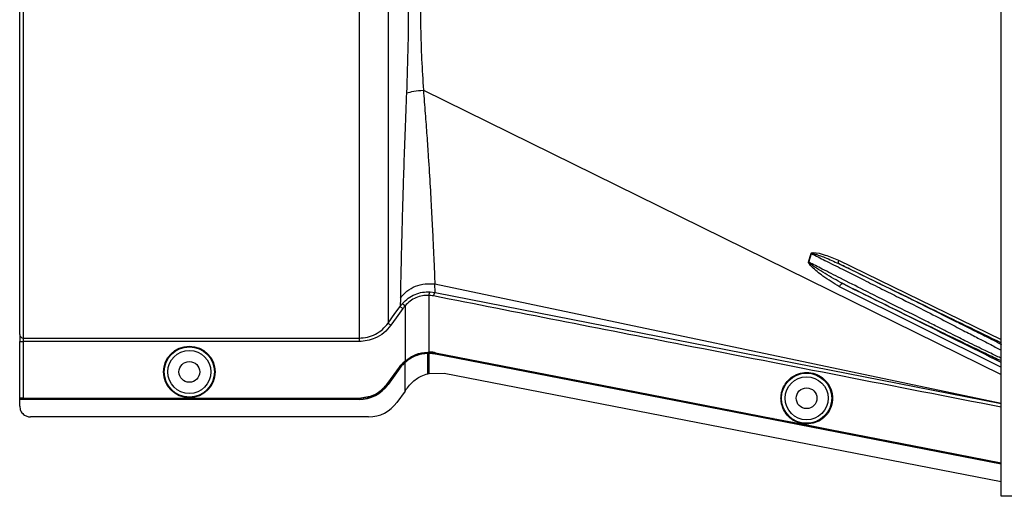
# Model space of a CAD drawing. Header units: inches. Extents: x -3977 to 448, y -4288 to 2176.
# Tile 1 of 206: x -3977 to -3840, y -3413 to -3347. Entities that reach past the tile are written whole.
import ezdxf

# ---------------------------------------------------------------- set-up
doc = ezdxf.new("R2010")
doc.units = ezdxf.units.IN
doc.header["$MEASUREMENT"] = 0

msp = doc.modelspace()

# ---------------------------------------------------------------- linework, layer by layer
at = {"color": 7, "linetype": 'Continuous', "lineweight": 25}
for p, q in [((-3840.214, -3413.474), (-3840.214, -3128.474)), ((-3838.414, -3413.474), (-3840.214, -3413.474))]:
    msp.add_line(p, q, dxfattribs=at)
at = {"color": 2, "linetype": 'Continuous', "lineweight": 25}
for p, q in [((-3977.415, -3390.833), (-3977.415, -3296.066)), ((-3976.915, -3295.616), (-3976.915, -3391.332)), ((-3920.98, -3356.655), (-3840.214, -3396.436)), ((-3867.107, -3380.723), (-3866.743, -3379.518)), ((-3862.942, -3380.457), (-3840.214, -3391.547)), ((-3919.335, -3384.956), (-3919.386, -3383.772)), ((-3919.386, -3383.772), (-3840.214, -3400.426)), ((-3840.145, -3395.455), (-3862.811, -3384.162)), ((-3924.197, -3385.737), (-3924.239, -3386.908)), ((-3920.216, -3385.368), (-3920.216, -3393.295)), ((-3920.044, -3384.87), (-3919.335, -3384.956)), ((-3919.335, -3384.956), (-3840.214, -3400.468)), ((-3923.911, -3386.499), (-3923.538, -3386.831)), ((-3923.538, -3386.831), (-3923.538, -3394.535)), ((-3977.415, -3390.833), (-3977.415, -3391.831)), ((-3976.915, -3391.332), (-3929.977, -3391.332)), ((-3976.915, -3391.332), (-3976.915, -3391.831)), ((-3977.415, -3391.831), (-3976.915, -3391.831)), ((-3977.415, -3399.738), (-3977.415, -3391.831)), ((-3929.977, -3391.831), (-3976.915, -3391.831)), ((-3976.915, -3391.831), (-3976.915, -3399.729)), ((-3920.376, -3393.297), (-3920.374, -3393.341)), ((-3920.375, -3395.92), (-3920.375, -3393.491)), ((-3920.374, -3393.341), (-3920.374, -3393.46)), ((-3920.216, -3393.49), (-3920.216, -3395.95)), ((-3919.276, -3393.388), (-3919.284, -3393.432)), ((-3919.284, -3393.582), (-3919.278, -3393.551)), ((-3925.954, -3397.668), (-3924.313, -3395.387)), ((-3924.302, -3395.544), (-3925.943, -3397.825)), ((-3924.277, -3395.412), (-3925.918, -3397.693)), ((-3924.277, -3395.562), (-3925.918, -3397.843)), ((-3924.313, -3395.387), (-3924.277, -3395.412)), ((-3924.277, -3395.562), (-3924.302, -3395.544)), ((-3923.567, -3394.56), (-3923.538, -3394.593)), ((-3923.559, -3394.72), (-3923.538, -3394.743)), ((-3923.538, -3394.702), (-3923.538, -3394.593)), ((-3923.538, -3398.746), (-3923.538, -3394.743)), ((-3920.375, -3396.331), (-3920.375, -3395.92)), ((-3920.216, -3395.95), (-3920.216, -3396.292)), ((-3920.196, -3396.287), (-3918.066, -3396.257)), ((-3918.066, -3396.257), (-3840.214, -3411.407)), ((-3925.918, -3397.693), (-3925.954, -3397.668)), ((-3925.943, -3397.825), (-3925.918, -3397.843)), ((-3923.538, -3398.746), (-3924.677, -3400.329)), ((-3977.415, -3399.738), (-3977.415, -3399.773)), ((-3977.415, -3399.893), (-3977.415, -3399.773)), ((-3929.977, -3399.773), (-3977.415, -3399.773)), ((-3929.977, -3399.893), (-3977.415, -3399.893)), ((-3977.415, -3399.923), (-3977.415, -3399.893)), ((-3929.977, -3399.923), (-3977.415, -3399.923)), ((-3977.415, -3400.863), (-3977.415, -3399.923)), ((-3976.915, -3399.729), (-3929.977, -3399.729)), ((-3929.977, -3399.729), (-3929.977, -3399.773)), ((-3929.977, -3399.923), (-3929.977, -3399.893)), ((-3928.647, -3402.363), (-3975.915, -3402.363)), ((-3872.107, -3402.565), (-3872.116, -3402.608)), ((-3864.119, -3404.12), (-3864.127, -3404.163))]:
    msp.add_line(p, q, dxfattribs=at)
at = {"color": 2, "linetype": 'Continuous', "lineweight": 25, "flags": 128}
for points in [[(-3862.942, -3380.457), (-3862.97, -3380.536), (-3862.99, -3380.613), (-3863.002, -3380.686), (-3863.005, -3380.752), (-3863, -3380.809), (-3862.986, -3380.857), (-3862.964, -3380.893), (-3862.934, -3380.917)], [(-3862.811, -3384.162), (-3862.766, -3384.064), (-3862.712, -3383.97), (-3862.652, -3383.887), (-3862.589, -3383.817), (-3862.525, -3383.763), (-3862.465, -3383.73), (-3862.41, -3383.717), (-3862.363, -3383.726)], [(-3925.918, -3389.247), (-3924.963, -3387.917), (-3924.239, -3386.908)], [(-3923.833, -3387.2), (-3924.774, -3388.51), (-3925.512, -3389.539)], [(-3920.216, -3393.459), (-3920.305, -3393.46), (-3920.375, -3393.46)], [(-3920.375, -3393.46), (-3920.375, -3393.478), (-3920.374, -3393.491)], [(-3920.216, -3393.49), (-3920.216, -3393.472), (-3920.216, -3393.459)], [(-3919.284, -3393.432), (-3892.87, -3398.57), (-3872.116, -3402.608)], [(-3840.214, -3408.969), (-3884.469, -3400.354), (-3919.284, -3393.582)], [(-3840.214, -3408.937), (-3884.476, -3400.322), (-3919.278, -3393.551)], [(-3919.276, -3393.388), (-3892.862, -3398.526), (-3872.107, -3402.565)], [(-3920.196, -3396.287), (-3920.207, -3396.29), (-3920.216, -3396.292)], [(-3872.116, -3402.608), (-3867.642, -3403.479), (-3864.127, -3404.163)], [(-3872.107, -3402.565), (-3867.634, -3403.436), (-3864.119, -3404.12)], [(-3864.127, -3404.163), (-3850.719, -3406.773), (-3840.214, -3408.819)], [(-3864.119, -3404.12), (-3850.711, -3406.73), (-3840.214, -3408.774)]]:
    msp.add_lwpolyline(points, dxfattribs=at)
at = {"color": 2, "linetype": 'Continuous', "lineweight": 25}
for centre, radius in [((-3953.696, -3396.073), 3.605), ((-3953.696, -3396.073), 3.509), ((-3953.696, -3396.073), 3.012), ((-3953.696, -3396.073), 1.45), ((-3867.414, -3399.754), 3.509), ((-3867.414, -3399.754), 3.012), ((-3867.414, -3399.754), 1.45)]:
    msp.add_circle(centre, radius, dxfattribs=at)
for centre, radius, start, end in [((-3865.622, -3375.728), 3.952, 252.84395, 253.5205), ((-3866.032, -3378.064), 2.868, 247.2306, 247.97796), ((-3919.622, -3385.294), 0.599, 134.82521, 187.0422), ((-3976.916, -3390.833), 0.5, 180.05508, 270.05497), ((-3929.977, -3394.923), 4.969, 270, 324.26784), ((-3929.977, -3394.923), 5, 270, 324.26784), ((-3928.647, -3397.473), 4.89, 270, 324.26784)]:
    msp.add_arc(centre, radius, start, end, dxfattribs=at)
msp.add_ellipse((-3921.766, -3393.445), major_axis=(4.773, 0.033), ratio=0.0122176, start_param=5.008114, end_param=5.042953, dxfattribs=at)
for points in [[(-3929.977, -3343.474), (-3929.977, -3345.484), (-3929.977, -3349.503), (-3929.977, -3355.437), (-3929.977, -3361.182), (-3929.977, -3366.648), (-3929.977, -3371.747), (-3929.977, -3376.4), (-3929.977, -3380.534), (-3929.977, -3384.081), (-3929.977, -3386.991), (-3929.977, -3389.2), (-3929.977, -3390.74), (-3929.977, -3391.135), (-3929.977, -3391.332)], [(-3929.977, -3391.332), (-3929.977, -3391.343), (-3929.977, -3391.365), (-3929.977, -3391.482), (-3929.977, -3391.643), (-3929.977, -3391.769), (-3929.977, -3391.831)]]:
    msp.add_open_spline(points, degree=3, dxfattribs=at)
for points, knots in [([(-3925.918, -3343.474), (-3925.918, -3345.233), (-3925.918, -3348.825), (-3925.918, -3354.24), (-3925.918, -3359.68), (-3925.918, -3365.01), (-3925.918, -3370.085), (-3925.918, -3374.761), (-3925.918, -3378.908), (-3925.918, -3382.423), (-3925.918, -3385.24), (-3925.918, -3387.311), (-3925.918, -3388.705), (-3925.918, -3389.069), (-3925.918, -3389.247)], [0, 0, 0, 0, 0.0764204, 0.1560238, 0.2384089, 0.3230616, 0.4093667, 0.4966296, 0.584108, 0.6710485, 0.7567251, 0.840474, 0.9217211, 1, 1, 1, 1]), ([(-3923.081, -3343.474), (-3923.091, -3345.769), (-3923.11, -3350.361), (-3923.266, -3354.823), (-3923.344, -3357.054)], [0, 0, 0, 0, 0.4998677, 1, 1, 1, 1]), ([(-3921.413, -3343.474), (-3921.404, -3344.961), (-3921.385, -3347.938), (-3921.243, -3352.362), (-3921.068, -3355.222), (-3920.98, -3356.655)], [0, 0, 0, 0, 0.3326232, 0.6656434, 1, 1, 1, 1]), ([(-3923.344, -3357.054), (-3923.414, -3358.776), (-3923.552, -3362.212), (-3923.719, -3367.034), (-3923.858, -3371.49), (-3923.97, -3375.499), (-3924.061, -3378.991), (-3924.13, -3381.904), (-3924.182, -3384.249), (-3924.192, -3385.239), (-3924.197, -3385.737)], [0, 0, 0, 0, 0.1249785, 0.2494317, 0.3749119, 0.4994749, 0.6246067, 0.7497121, 0.8742813, 1, 1, 1, 1]), ([(-3923.344, -3357.054), (-3923.018, -3356.961), (-3922.365, -3356.774), (-3921.442, -3356.694), (-3920.98, -3356.655)], [0, 0, 0, 0, 0.5000218, 1, 1, 1, 1]), ([(-3920.98, -3356.654), (-3920.895, -3357.745), (-3920.726, -3359.912), (-3920.496, -3363.03), (-3920.258, -3366.518), (-3920.03, -3370.25), (-3919.822, -3374.041), (-3919.655, -3377.352), (-3919.526, -3380.123), (-3919.426, -3382.357), (-3919.4, -3383.299), (-3919.386, -3383.772)], [0, 0, 0, 0, 0.084405, 0.167683, 0.2508255, 0.3762115, 0.5005933, 0.6255551, 0.7504676, 0.8747621, 1, 1, 1, 1]), ([(-3867.142, -3380.709), (-3867.073, -3380.498), (-3866.943, -3380.1), (-3866.837, -3379.695), (-3866.788, -3379.505)], [0, 0, 0, 0, 0.5320089, 1, 1, 1, 1]), ([(-3866.788, -3379.505), (-3866.785, -3379.496), (-3866.778, -3379.477), (-3866.752, -3379.444), (-3866.668, -3379.394), (-3866.002, -3379.345), (-3864.727, -3379.725), (-3863.569, -3380.2), (-3862.942, -3380.457)], [0, 0, 0, 0, 0.0062895, 0.0128488, 0.0284102, 0.0757073, 0.4997845, 1, 1, 1, 1]), ([(-3866.743, -3379.518), (-3866.742, -3379.515), (-3866.741, -3379.51), (-3866.737, -3379.502), (-3866.731, -3379.496), (-3866.72, -3379.49), (-3866.702, -3379.485), (-3866.58, -3379.478), (-3866.382, -3379.538), (-3866.044, -3379.633), (-3865.541, -3379.808), (-3864.477, -3380.206), (-3863.573, -3380.622), (-3862.934, -3380.917)], [0, 0, 0, 0, 0.002002, 0.0039182, 0.0059178, 0.0081145, 0.0132777, 0.0194868, 0.0994036, 0.1644525, 0.2820291, 0.4928409, 1, 1, 1, 1]), ([(-3866.743, -3379.518), (-3866.113, -3379.835), (-3864.693, -3380.55), (-3862.24, -3381.783), (-3860.412, -3382.702), (-3859.414, -3383.204)], [0, 0, 0, 0, 0.26571856, 0.59905503, 1, 1, 1, 1]), ([(-3862.811, -3384.162), (-3863.598, -3383.682), (-3864.955, -3382.854), (-3866.345, -3381.724), (-3866.993, -3381.073), (-3867.129, -3380.85), (-3867.148, -3380.768), (-3867.148, -3380.732), (-3867.144, -3380.716), (-3867.142, -3380.709)], [0, 0, 0, 0, 0.4987105, 0.8596241, 0.9547007, 0.9823705, 0.9920695, 0.9961825, 1, 1, 1, 1]), ([(-3862.363, -3383.726), (-3863.198, -3383.271), (-3864.456, -3382.585), (-3865.843, -3381.691), (-3866.526, -3381.229), (-3866.856, -3380.989), (-3867.009, -3380.859), (-3867.078, -3380.794), (-3867.103, -3380.757), (-3867.108, -3380.739), (-3867.109, -3380.73), (-3867.108, -3380.725), (-3867.107, -3380.723)], [0, 0, 0, 0, 0.5009066, 0.755241, 0.8820707, 0.9446164, 0.9748532, 0.9894631, 0.9953788, 0.9977943, 0.9989073, 1, 1, 1, 1]), ([(-3859.414, -3384.623), (-3860.505, -3384.074), (-3862.469, -3383.085), (-3865.042, -3381.779), (-3866.487, -3381.04), (-3867.107, -3380.723)], [0, 0, 0, 0, 0.415954, 0.7493023, 1, 1, 1, 1]), ([(-3840.135, -3392.269), (-3840.374, -3392.146), (-3840.717, -3391.969), (-3841.185, -3391.73), (-3841.405, -3391.618), (-3841.511, -3391.564), (-3841.571, -3391.534), (-3841.839, -3391.397), (-3842.297, -3391.165), (-3842.918, -3390.851), (-3843.328, -3390.644), (-3843.542, -3390.536), (-3843.616, -3390.498), (-3843.646, -3390.484), (-3843.983, -3390.314), (-3844.808, -3389.898), (-3846.15, -3389.226), (-3847.697, -3388.452), (-3849.415, -3387.596), (-3851.232, -3386.693), (-3853.189, -3385.722), (-3854.977, -3384.837), (-3856.908, -3383.883), (-3858.933, -3382.884), (-3861.005, -3381.864), (-3862.346, -3381.205), (-3862.934, -3380.917)], [0, 0, 0, 0, 0.0612189, 0.0880704, 0.1005426, 0.1065388, 0.1094768, 0.1123746, 0.159691, 0.195523, 0.2196359, 0.2272587, 0.2299562, 0.2314913, 0.2319099, 0.2834138, 0.3575026, 0.4213474, 0.4874233, 0.5724059, 0.6379681, 0.7128717, 0.7733539, 0.8517162, 0.9349551, 1, 1, 1, 1]), ([(-3862.934, -3380.917), (-3858.68, -3382.991), (-3851.108, -3386.681), (-3843.533, -3390.374), (-3840.214, -3391.991)], [0, 0, 0, 0, 0.5619485, 1, 1, 1, 1]), ([(-3859.414, -3383.204), (-3858.566, -3383.63), (-3856.929, -3384.453), (-3853.925, -3385.95), (-3850.711, -3387.566), (-3847.635, -3389.163), (-3845.625, -3390.223), (-3844.326, -3390.888), (-3843.462, -3391.332), (-3842.19, -3391.987), (-3840.935, -3392.638), (-3840.405, -3392.93), (-3840.214, -3393.035)], [0, 0, 0, 0, 0.1017255, 0.1964396, 0.3646609, 0.5050091, 0.6175958, 0.6698671, 0.7212359, 0.7717327, 0.9180818, 1, 1, 1, 1]), ([(-3924.197, -3385.737), (-3923.906, -3385.402), (-3923.313, -3384.721), (-3922.099, -3384.044), (-3920.751, -3383.674), (-3919.836, -3383.74), (-3919.386, -3383.772)], [0, 0, 0, 0, 0.2452308, 0.5, 0.7547692, 1, 1, 1, 1]), ([(-3862.363, -3383.726), (-3861.014, -3384.391), (-3858.316, -3385.722), (-3854.283, -3387.702), (-3850.426, -3389.588), (-3846.812, -3391.346), (-3843.67, -3392.863), (-3841.331, -3393.982), (-3840.534, -3394.35), (-3840.214, -3394.498)], [0, 0, 0, 0, 0.1470691, 0.2942244, 0.4413249, 0.5884811, 0.7425096, 0.8965522, 1, 1, 1, 1]), ([(-3840.214, -3394.748), (-3844.273, -3392.728), (-3851.656, -3389.054), (-3859.038, -3385.38), (-3862.363, -3383.726)], [0, 0, 0, 0, 0.5496523, 1, 1, 1, 1]), ([(-3923.911, -3386.499), (-3923.65, -3386.24), (-3923.127, -3385.723), (-3922.153, -3385.2), (-3921.105, -3384.882), (-3920.398, -3384.874), (-3920.044, -3384.87)], [0, 0, 0, 0, 0.2504497, 0.501026, 0.7504119, 1, 1, 1, 1]), ([(-3920.216, -3385.368), (-3920.52, -3385.371), (-3921.126, -3385.377), (-3922.031, -3385.662), (-3922.87, -3386.135), (-3923.315, -3386.598), (-3923.538, -3386.831)], [0, 0, 0, 0, 0.24809771, 0.49645367, 0.74735706, 1, 1, 1, 1]), ([(-3919.579, -3385.447), (-3919.697, -3385.427), (-3919.908, -3385.389), (-3920.122, -3385.374), (-3920.216, -3385.368)], [0, 0, 0, 0, 0.5599329, 1, 1, 1, 1]), ([(-3919.335, -3384.956), (-3919.356, -3384.963), (-3919.389, -3384.974), (-3919.436, -3385.036), (-3919.472, -3385.1), (-3919.506, -3385.178), (-3919.546, -3385.292), (-3919.566, -3385.386), (-3919.579, -3385.447)], [0, 0, 0, 0, 0.2396351, 0.3684751, 0.5, 0.6315249, 0.7603649, 1, 1, 1, 1]), ([(-3840.214, -3401.008), (-3855.009, -3398.116), (-3881.467, -3392.944), (-3907.919, -3387.741), (-3919.579, -3385.447)], [0, 0, 0, 0, 0.5592139, 1, 1, 1, 1]), ([(-3840.214, -3394.16), (-3840.408, -3394.068), (-3840.942, -3393.815), (-3842.65, -3392.988), (-3844.634, -3392.024), (-3846.36, -3391.159), (-3847.606, -3390.525), (-3849.054, -3389.791), (-3851.36, -3388.63), (-3854.028, -3387.306), (-3856.987, -3385.841), (-3858.587, -3385.038), (-3859.414, -3384.623)], [0, 0, 0, 0, 0.0828469, 0.2288803, 0.3818909, 0.4370696, 0.498517, 0.5662656, 0.6403395, 0.8073374, 0.9004804, 1, 1, 1, 1]), ([(-3924.239, -3386.908), (-3924.181, -3386.83), (-3924.077, -3386.689), (-3923.962, -3386.557), (-3923.911, -3386.499)], [0, 0, 0, 0, 0.5598158, 1, 1, 1, 1]), ([(-3924.239, -3386.908), (-3924.232, -3386.914), (-3924.217, -3386.925), (-3924.122, -3386.993), (-3923.987, -3387.089), (-3923.883, -3387.164), (-3923.833, -3387.2)], [0, 0, 0, 0, 0.24061816, 0.5, 0.75938184, 1, 1, 1, 1]), ([(-3923.538, -3386.831), (-3923.596, -3386.898), (-3923.699, -3387.017), (-3923.792, -3387.144), (-3923.833, -3387.2)], [0, 0, 0, 0, 0.55995964, 1, 1, 1, 1]), ([(-3929.977, -3391.332), (-3929.583, -3391.305), (-3928.793, -3391.252), (-3927.679, -3390.818), (-3926.676, -3390.164), (-3926.171, -3389.553), (-3925.918, -3389.247)], [0, 0, 0, 0, 0.2494565, 0.4996464, 0.7495448, 1, 1, 1, 1]), ([(-3925.512, -3389.539), (-3925.827, -3389.911), (-3926.456, -3390.654), (-3927.965, -3391.586), (-3929.215, -3391.738), (-3929.977, -3391.831)], [0, 0, 0, 0, 0.2811141, 0.5612729, 1, 1, 1, 1]), ([(-3925.918, -3389.247), (-3925.911, -3389.253), (-3925.896, -3389.264), (-3925.801, -3389.332), (-3925.666, -3389.428), (-3925.562, -3389.503), (-3925.512, -3389.539)], [0, 0, 0, 0, 0.2405936, 0.4999997, 0.7594059, 1, 1, 1, 1]), ([(-3977.415, -3391.499), (-3977.415, -3391.511), (-3977.415, -3391.532), (-3977.415, -3391.682), (-3977.415, -3391.746)], [0, 0, 0, 0, 0.5708247, 1, 1, 1, 1]), ([(-3923.538, -3394.535), (-3923.056, -3394.189), (-3922.09, -3393.497), (-3920.947, -3393.364), (-3920.376, -3393.297)], [0, 0, 0, 0, 0.500053, 1, 1, 1, 1]), ([(-3923.538, -3394.593), (-3922.993, -3394.206), (-3922.017, -3393.515), (-3920.877, -3393.394), (-3920.374, -3393.341)], [0, 0, 0, 0, 0.5591099, 1, 1, 1, 1]), ([(-3920.374, -3393.491), (-3920.656, -3393.513), (-3921.22, -3393.557), (-3922.055, -3393.814), (-3922.85, -3394.194), (-3923.309, -3394.56), (-3923.538, -3394.743)], [0, 0, 0, 0, 0.2500257, 0.5001914, 0.7501772, 1, 1, 1, 1]), ([(-3920.376, -3393.297), (-3920.346, -3393.297), (-3920.293, -3393.295), (-3920.24, -3393.295), (-3920.216, -3393.295)], [0, 0, 0, 0, 0.56004574, 1, 1, 1, 1]), ([(-3919.284, -3393.432), (-3919.487, -3393.399), (-3919.848, -3393.34), (-3920.214, -3393.341), (-3920.374, -3393.341)], [0, 0, 0, 0, 0.5600744, 1, 1, 1, 1]), ([(-3919.276, -3393.388), (-3919.451, -3393.359), (-3919.762, -3393.307), (-3920.078, -3393.299), (-3920.216, -3393.295)], [0, 0, 0, 0, 0.5599497, 1, 1, 1, 1]), ([(-3919.278, -3393.551), (-3919.452, -3393.522), (-3919.763, -3393.47), (-3920.078, -3393.462), (-3920.216, -3393.459)], [0, 0, 0, 0, 0.5600516, 1, 1, 1, 1]), ([(-3919.284, -3393.582), (-3919.457, -3393.553), (-3919.766, -3393.501), (-3920.079, -3393.493), (-3920.216, -3393.49)], [0, 0, 0, 0, 0.5598333, 1, 1, 1, 1]), ([(-3924.313, -3395.387), (-3924.186, -3395.221), (-3923.959, -3394.926), (-3923.687, -3394.672), (-3923.567, -3394.56)], [0, 0, 0, 0, 0.5598224, 1, 1, 1, 1]), ([(-3924.302, -3395.544), (-3924.175, -3395.379), (-3923.949, -3395.085), (-3923.678, -3394.832), (-3923.559, -3394.72)], [0, 0, 0, 0, 0.5599986, 1, 1, 1, 1]), ([(-3923.538, -3394.593), (-3923.689, -3394.735), (-3923.957, -3394.988), (-3924.179, -3395.283), (-3924.277, -3395.412)], [0, 0, 0, 0, 0.559818, 1, 1, 1, 1]), ([(-3923.538, -3394.743), (-3923.688, -3394.885), (-3923.957, -3395.139), (-3924.179, -3395.433), (-3924.277, -3395.562)], [0, 0, 0, 0, 0.5600005, 1, 1, 1, 1]), ([(-3923.567, -3394.56), (-3923.562, -3394.556), (-3923.552, -3394.547), (-3923.543, -3394.539), (-3923.538, -3394.535)], [0, 0, 0, 0, 0.5601198, 1, 1, 1, 1]), ([(-3923.559, -3394.72), (-3923.555, -3394.717), (-3923.548, -3394.711), (-3923.541, -3394.705), (-3923.538, -3394.702)], [0, 0, 0, 0, 0.56, 1, 1, 1, 1]), ([(-3923.207, -3398.285), (-3923.017, -3398.049), (-3922.487, -3397.389), (-3921.49, -3396.698), (-3920.682, -3396.432), (-3920.374, -3396.332)], [0, 0, 0, 0, 0.2563458, 0.7166755, 1, 1, 1, 1]), ([(-3920.352, -3396.326), (-3920.356, -3396.327), (-3920.364, -3396.329), (-3920.371, -3396.331), (-3920.374, -3396.332)], [0, 0, 0, 0, 0.5600046, 1, 1, 1, 1]), ([(-3920.352, -3396.326), (-3920.327, -3396.319), (-3920.281, -3396.308), (-3920.236, -3396.297), (-3920.216, -3396.292)], [0, 0, 0, 0, 0.5599989, 1, 1, 1, 1]), ([(-3870.998, -3399.754), (-3870.986, -3399.536), (-3870.961, -3399.06), (-3870.73, -3398.313), (-3870.283, -3397.527), (-3869.553, -3396.801), (-3868.558, -3396.277), (-3867.393, -3396.084), (-3866.229, -3396.277), (-3865.233, -3396.801), (-3864.504, -3397.527), (-3864.056, -3398.313), (-3863.826, -3399.06), (-3863.8, -3399.536), (-3863.789, -3399.754)], [0, 0, 0, 0, 0.05630938, 0.12283496, 0.200993, 0.29132358, 0.3924071, 0.5, 0.6075929, 0.70867642, 0.799007, 0.87716504, 0.94369062, 1, 1, 1, 1]), ([(-3929.977, -3399.729), (-3929.545, -3399.695), (-3928.67, -3399.626), (-3927.194, -3399.013), (-3926.422, -3398.176), (-3925.954, -3397.668)], [0, 0, 0, 0, 0.2775345, 0.5620489, 1, 1, 1, 1]), ([(-3925.918, -3397.693), (-3926.201, -3398.027), (-3926.773, -3398.703), (-3928.144, -3399.551), (-3929.285, -3399.689), (-3929.977, -3399.773)], [0, 0, 0, 0, 0.2774863, 0.5619954, 1, 1, 1, 1]), ([(-3923.465, -3398.644), (-3923.417, -3398.577), (-3923.331, -3398.457), (-3923.245, -3398.338), (-3923.207, -3398.285)], [0, 0, 0, 0, 0.5599992, 1, 1, 1, 1]), ([(-3923.538, -3398.746), (-3923.525, -3398.727), (-3923.5, -3398.693), (-3923.476, -3398.659), (-3923.465, -3398.644)], [0, 0, 0, 0, 0.56, 1, 1, 1, 1]), ([(-3976.915, -3399.729), (-3976.986, -3399.73), (-3977.133, -3399.73), (-3977.301, -3399.732), (-3977.399, -3399.735), (-3977.41, -3399.737), (-3977.415, -3399.738)], [0, 0, 0, 0, 0.2702426, 0.562405, 0.7897212, 1, 1, 1, 1]), ([(-3977.415, -3400.863), (-3977.389, -3401.075), (-3977.334, -3401.518), (-3976.928, -3402.021), (-3976.423, -3402.314), (-3976.08, -3402.347), (-3975.915, -3402.363)], [0, 0, 0, 0, 0.27028, 0.5624538, 0.7897516, 1, 1, 1, 1]), ([(-3863.789, -3399.754), (-3863.8, -3399.972), (-3863.826, -3400.447), (-3864.056, -3401.195), (-3864.504, -3401.981), (-3865.233, -3402.706), (-3866.229, -3403.231), (-3867.393, -3403.424), (-3868.558, -3403.231), (-3869.553, -3402.706), (-3870.283, -3401.981), (-3870.73, -3401.195), (-3870.961, -3400.447), (-3870.986, -3399.972), (-3870.998, -3399.754)], [0, 0, 0, 0, 0.0563094, 0.122835, 0.200993, 0.2913236, 0.3924071, 0.5, 0.6075929, 0.7086764, 0.799007, 0.877165, 0.9436906, 1, 1, 1, 1])]:
    msp.add_open_spline(points, degree=3, knots=knots, dxfattribs=at)

doc.saveas('drawing.dxf')
